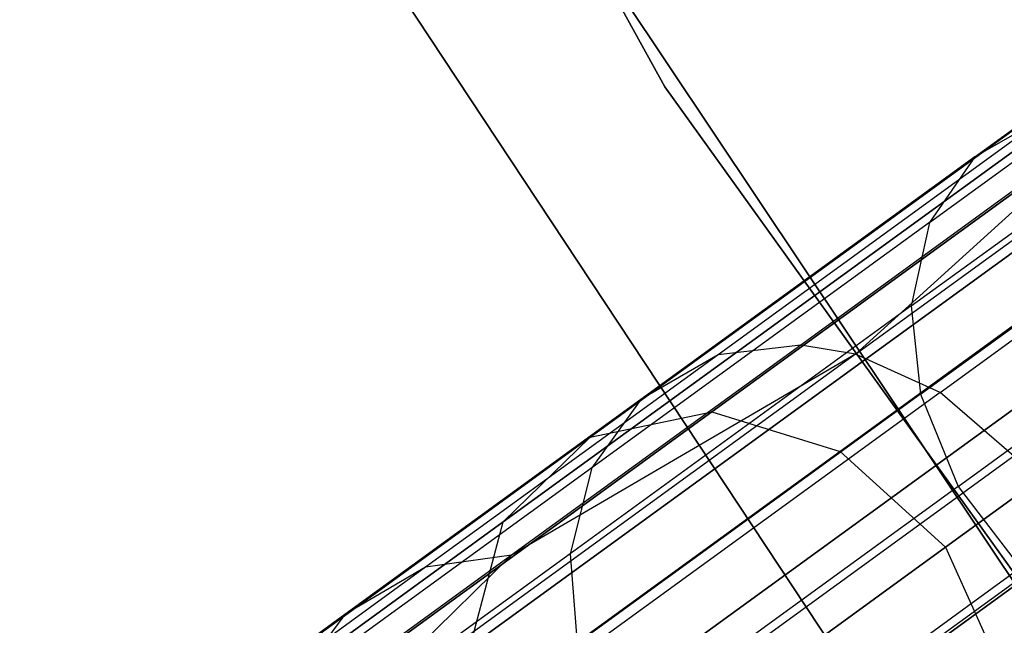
# Model space of a CAD drawing. Extents: x 0.3 to 7.1, y -3.38 to 3.38.
# Tile 8 of 256: x 1.16 to 1.48, y -1.65 to -1.45. Entities that reach past the tile are written whole.
import ezdxf

# ---------------------------------------------------------------- set-up
doc = ezdxf.new("R2010")
doc.units = 0
doc.header["$LTSCALE"] = 2.54
doc.layers.get('0').update_dxf_attribs({"linetype": 'CONTINUOUS'})

# ---------------------------------------------------------------- blocks, each defined once
blk = doc.blocks.new('SINGLES_B_BB_STL')
at = {"color": 0}
for p, q in [((1.2136, -1.18268, 171.7), (1.37091, -1.46801, 171.7)), ((1.37091, -1.46801, 164.1), (1.2136, -1.18268, 164.1)), ((1.2136, -1.18268, 171.7), (1.37091, -1.46801, 171.7)), ((1.37091, -1.46801, 164.1), (1.2136, -1.18268, 164.1)), ((1.31473, -1.375, 1.7), (1.51458, -1.67409, 1.7)), ((1.51458, -1.67409, 12.7), (1.31473, -1.375, 12.7)), ((1.31473, -1.375, 1.7), (1.51458, -1.67409, 1.7)), ((1.51458, -1.67409, 12.7), (1.31473, -1.375, 12.7)), ((1.43445, -1.5572, 40.63241), (1.66184, -1.39199, 40.97328)), ((1.43445, -1.5572, 40.63241), (1.66184, -1.39199, 40.97328)), ((1.47424, -1.49137, 40.86029), (1.59716, -1.40207, 41.02991)), ((1.47424, -1.49137, 40.86029), (1.59716, -1.40207, 41.02991)), ((1.46268, -1.56996, 40.62175), (1.68849, -1.4059, 40.96026)), ((1.46268, -1.56996, 40.62175), (1.68849, -1.4059, 40.96026)), ((1.4413, -1.67663, 1.9), (1.27055, -1.41839, 1.9)), ((1.27055, -1.41839, 1.7), (1.4413, -1.67663, 1.7)), ((1.27055, -1.41839, 1.7), (1.4413, -1.67663, 1.7)), ((1.4413, -1.67663, 1.9), (1.27055, -1.41839, 1.9)), ((1.45912, -1.51325, 40.88098), (1.58348, -1.4229, 41.05258)), ((1.45912, -1.51325, 40.88098), (1.58348, -1.4229, 41.05258)), ((1.38657, -1.57639, 15.42595), (1.58197, -1.43442, 15.09872)), ((1.38657, -1.57639, 15.42595), (1.58197, -1.43442, 15.09872)), ((1.58197, -1.43442, 13.16255), (1.38657, -1.57639, 12.83532)), ((1.58197, -1.43442, 13.16255), (1.38657, -1.57639, 12.83532)), ((1.34602, -1.58487, 15.40198), (1.54445, -1.4407, 15.06967)), ((1.34602, -1.58487, 15.40198), (1.54445, -1.4407, 15.06967)), ((1.54445, -1.4407, 13.1916), (1.34602, -1.58487, 12.85928)), ((1.54445, -1.4407, 13.1916), (1.34602, -1.58487, 12.85928)), ((1.42931, -1.58962, 15.44295), (1.62256, -1.44922, 15.11933)), ((1.42931, -1.58962, 15.44295), (1.62256, -1.44922, 15.11933)), ((1.62256, -1.44922, 13.14194), (1.42931, -1.58962, 12.81832)), ((1.62256, -1.44922, 13.14194), (1.42931, -1.58962, 12.81832)), ((1.45304, -1.5411, 40.89853), (1.57862, -1.44986, 41.07181)), ((1.45304, -1.5411, 40.89853), (1.57862, -1.44986, 41.07181)), ((1.31695, -1.61313, 15.37654), (1.5186, -1.46661, 15.03882)), ((1.31695, -1.61313, 15.37654), (1.5186, -1.46661, 15.03882)), ((1.5186, -1.46661, 13.22244), (1.31695, -1.61313, 12.88473)), ((1.5186, -1.46661, 13.22244), (1.31695, -1.61313, 12.88473)), ((1.37091, -1.46801, 171.7), (1.56086, -1.73274, 171.7)), ((1.56086, -1.73274, 164.1), (1.37091, -1.46801, 164.1)), ((1.37091, -1.46801, 171.7), (1.56086, -1.73274, 171.7)), ((1.37091, -1.46801, 171.7), (1.37091, -1.46801, 164.1)), ((1.56086, -1.73274, 164.1), (1.37091, -1.46801, 164.1)), ((1.37091, -1.46801, 171.7), (1.37091, -1.46801, 164.1)), ((1.52491, -1.47516, 40.81865), (1.41622, -1.55413, 40.64141)), ((1.52491, -1.47516, 40.81865), (1.41622, -1.55413, 40.64141)), ((1.43445, -1.5572, 40.63241), (1.52491, -1.47516, 40.81865)), ((1.43445, -1.5572, 40.63241), (1.52491, -1.47516, 40.81865)), ((1.49849, -1.47758, 40.83744), (1.38862, -1.55741, 40.65827)), ((1.49849, -1.47758, 40.83744), (1.38862, -1.55741, 40.65827)), ((1.45619, -1.57051, 40.91068), (1.58261, -1.47866, 41.08512)), ((1.45619, -1.57051, 40.91068), (1.58261, -1.47866, 41.08512)), ((1.49849, -1.47758, 40.83744), (1.47424, -1.49137, 40.86029)), ((1.49849, -1.47758, 40.83744), (1.47424, -1.49137, 40.86029)), ((1.65692, -1.48169, 15.12676), (1.46445, -1.62153, 15.44909)), ((1.65692, -1.48169, 15.12676), (1.46445, -1.62153, 15.44909)), ((1.46445, -1.62153, 12.81218), (1.65692, -1.48169, 13.13451)), ((1.46445, -1.62153, 12.81218), (1.65692, -1.48169, 13.13451)), ((1.47424, -1.49137, 40.86029), (1.36293, -1.57224, 40.67878)), ((1.47424, -1.49137, 40.86029), (1.36293, -1.57224, 40.67878)), ((1.47424, -1.49137, 40.86029), (1.45912, -1.51325, 40.88098)), ((1.47424, -1.49137, 40.86029), (1.45912, -1.51325, 40.88098)), ((1.30602, -1.65468, 15.35544), (1.51035, -1.50622, 15.01325)), ((1.30602, -1.65468, 15.35544), (1.51035, -1.50622, 15.01325)), ((1.51035, -1.50622, 13.24801), (1.30602, -1.65468, 12.90583)), ((1.51035, -1.50622, 13.24801), (1.30602, -1.65468, 12.90583)), ((1.4687, -1.60126, 40.91723), (1.59558, -1.50908, 41.09231)), ((1.4687, -1.60126, 40.91723), (1.59558, -1.50908, 41.09231)), ((1.45912, -1.51325, 40.88098), (1.34651, -1.59507, 40.69735)), ((1.45912, -1.51325, 40.88098), (1.34651, -1.59507, 40.69735)), ((1.45912, -1.51325, 40.88098), (1.45304, -1.5411, 40.89853)), ((1.45912, -1.51325, 40.88098), (1.45304, -1.5411, 40.89853)), ((1.45304, -1.5411, 40.89853), (1.33933, -1.62371, 40.7131)), ((1.45304, -1.5411, 40.89853), (1.33933, -1.62371, 40.7131)), ((1.45304, -1.5411, 40.89853), (1.45619, -1.57051, 40.91068)), ((1.45304, -1.5411, 40.89853), (1.45619, -1.57051, 40.91068)), ((1.31573, -1.7, 15.34353), (1.52157, -1.55045, 14.99881)), ((1.31573, -1.7, 15.34353), (1.52157, -1.55045, 14.99881)), ((1.52157, -1.55045, 13.26245), (1.31573, -1.7, 12.91774)), ((1.52157, -1.55045, 13.26245), (1.31573, -1.7, 12.91774)), ((1.41622, -1.55413, 40.64141), (1.31975, -1.62422, 40.45389)), ((1.41622, -1.55413, 40.64141), (1.31975, -1.62422, 40.45389)), ((1.41622, -1.55413, 40.64141), (1.38862, -1.55741, 40.65827)), ((1.41622, -1.55413, 40.64141), (1.38862, -1.55741, 40.65827)), ((1.43445, -1.5572, 40.63241), (1.41622, -1.55413, 40.64141)), ((1.43445, -1.5572, 40.63241), (1.41622, -1.55413, 40.64141)), ((1.43445, -1.5572, 40.63241), (1.25527, -1.68738, 40.25049)), ((1.43445, -1.5572, 40.63241), (1.25527, -1.68738, 40.25049)), ((1.38862, -1.55741, 40.65827), (1.2911, -1.62826, 40.46872)), ((1.38862, -1.55741, 40.65827), (1.2911, -1.62826, 40.46872)), ((1.43445, -1.5572, 40.63241), (1.31975, -1.62422, 40.45389)), ((1.43445, -1.5572, 40.63241), (1.31975, -1.62422, 40.45389)), ((1.38862, -1.55741, 40.65827), (1.36293, -1.57224, 40.67878)), ((1.38862, -1.55741, 40.65827), (1.36293, -1.57224, 40.67878)), ((1.46268, -1.56996, 40.62175), (1.43445, -1.5572, 40.63241)), ((1.46268, -1.56996, 40.62175), (1.43445, -1.5572, 40.63241)), ((1.36293, -1.57224, 40.67878), (1.26414, -1.64402, 40.48675)), ((1.36293, -1.57224, 40.67878), (1.26414, -1.64402, 40.48675)), ((1.46268, -1.56996, 40.62175), (1.28473, -1.69925, 40.24247)), ((1.46268, -1.56996, 40.62175), (1.28473, -1.69925, 40.24247)), ((1.45619, -1.57051, 40.91068), (1.34171, -1.65368, 40.724)), ((1.45619, -1.57051, 40.91068), (1.34171, -1.65368, 40.724)), ((1.36293, -1.57224, 40.67878), (1.34651, -1.59507, 40.69735)), ((1.36293, -1.57224, 40.67878), (1.34651, -1.59507, 40.69735)), ((1.45619, -1.57051, 40.91068), (1.4687, -1.60126, 40.91723)), ((1.45619, -1.57051, 40.91068), (1.4687, -1.60126, 40.91723)), ((1.48724, -1.59123, 40.61662), (1.46268, -1.56996, 40.62175)), ((1.48724, -1.59123, 40.61662), (1.46268, -1.56996, 40.62175)), ((1.2304, -1.68986, 15.78394), (1.38657, -1.57639, 15.42595)), ((1.2304, -1.68986, 15.78394), (1.38657, -1.57639, 15.42595)), ((1.38657, -1.57639, 12.83532), (1.2304, -1.68986, 12.47733)), ((1.38657, -1.57639, 12.83532), (1.2304, -1.68986, 12.47733)), ((1.34602, -1.58487, 15.40198), (1.38657, -1.57639, 15.42595)), ((1.34602, -1.58487, 15.40198), (1.38657, -1.57639, 15.42595)), ((1.34602, -1.58487, 12.85928), (1.38657, -1.57639, 12.83532)), ((1.34602, -1.58487, 12.85928), (1.38657, -1.57639, 12.83532)), ((1.38657, -1.57639, 15.42595), (1.42931, -1.58962, 15.44295)), ((1.38657, -1.57639, 15.42595), (1.42931, -1.58962, 15.44295)), ((1.38657, -1.57639, 12.83532), (1.42931, -1.58962, 12.81832)), ((1.38657, -1.57639, 12.83532), (1.42931, -1.58962, 12.81832)), ((1.18742, -1.7001, 15.76553), (1.34602, -1.58487, 15.40198)), ((1.18742, -1.7001, 15.76553), (1.34602, -1.58487, 15.40198)), ((1.34602, -1.58487, 12.85928), (1.18742, -1.7001, 12.49574)), ((1.34602, -1.58487, 12.85928), (1.18742, -1.7001, 12.49574)), ((1.31695, -1.61313, 15.37654), (1.34602, -1.58487, 15.40198)), ((1.31695, -1.61313, 15.37654), (1.34602, -1.58487, 15.40198)), ((1.31695, -1.61313, 12.88473), (1.34602, -1.58487, 12.85928)), ((1.31695, -1.61313, 12.88473), (1.34602, -1.58487, 12.85928)), ((1.27486, -1.70183, 15.79699), (1.42931, -1.58962, 15.44295)), ((1.27486, -1.70183, 15.79699), (1.42931, -1.58962, 15.44295)), ((1.42931, -1.58962, 12.81832), (1.27486, -1.70183, 12.46428)), ((1.42931, -1.58962, 12.81832), (1.27486, -1.70183, 12.46428)), ((1.48724, -1.59123, 40.61662), (1.30989, -1.72008, 40.23862)), ((1.48724, -1.59123, 40.61662), (1.30989, -1.72008, 40.23862)), ((1.34386, -1.73873, 15.34353), (1.5497, -1.58917, 14.99881)), ((1.34386, -1.73873, 15.34353), (1.5497, -1.58917, 14.99881)), ((1.5497, -1.58917, 13.26245), (1.34386, -1.73873, 12.91774)), ((1.5497, -1.58917, 13.26245), (1.34386, -1.73873, 12.91774)), ((1.42931, -1.58962, 15.44295), (1.46445, -1.62153, 15.44909)), ((1.42931, -1.58962, 15.44295), (1.46445, -1.62153, 15.44909)), ((1.42931, -1.58962, 12.81832), (1.46445, -1.62153, 12.81218)), ((1.42931, -1.58962, 12.81832), (1.46445, -1.62153, 12.81218)), ((1.34651, -1.59507, 40.69735), (1.24656, -1.66769, 40.50306)), ((1.34651, -1.59507, 40.69735), (1.24656, -1.66769, 40.50306)), ((1.34651, -1.59507, 40.69735), (1.33933, -1.62371, 40.7131)), ((1.34651, -1.59507, 40.69735), (1.33933, -1.62371, 40.7131)), ((1.4687, -1.60126, 40.91723), (1.35381, -1.68473, 40.72988)), ((1.4687, -1.60126, 40.91723), (1.35381, -1.68473, 40.72988)), ((1.4687, -1.60126, 40.91723), (1.48951, -1.62844, 40.91652)), ((1.4687, -1.60126, 40.91723), (1.48951, -1.62844, 40.91652)), ((1.15577, -1.73022, 15.74599), (1.31695, -1.61313, 15.37654)), ((1.15577, -1.73022, 15.74599), (1.31695, -1.61313, 15.37654)), ((1.31695, -1.61313, 12.88473), (1.15577, -1.73022, 12.51528)), ((1.31695, -1.61313, 12.88473), (1.15577, -1.73022, 12.51528)), ((1.30602, -1.65468, 15.35544), (1.31695, -1.61313, 15.37654)), ((1.30602, -1.65468, 15.35544), (1.31695, -1.61313, 15.37654)), ((1.30602, -1.65468, 12.90583), (1.31695, -1.61313, 12.88473)), ((1.30602, -1.65468, 12.90583), (1.31695, -1.61313, 12.88473)), ((1.46445, -1.62153, 15.44909), (1.31062, -1.73329, 15.8017)), ((1.46445, -1.62153, 15.44909), (1.31062, -1.73329, 15.8017)), ((1.31062, -1.73329, 12.45957), (1.46445, -1.62153, 12.81218)), ((1.31062, -1.73329, 12.45957), (1.46445, -1.62153, 12.81218)), ((1.50593, -1.61982, 40.6178), (1.32844, -1.74877, 40.2395)), ((1.50593, -1.61982, 40.6178), (1.32844, -1.74877, 40.2395)), ((1.46445, -1.62153, 15.44909), (1.48394, -1.66481, 15.44295)), ((1.46445, -1.62153, 15.44909), (1.48394, -1.66481, 15.44295)), ((1.46445, -1.62153, 12.81218), (1.48394, -1.66481, 12.81832)), ((1.46445, -1.62153, 12.81218), (1.48394, -1.66481, 12.81832)), ((1.31975, -1.62422, 40.45389), (1.23599, -1.68507, 40.25726)), ((1.31975, -1.62422, 40.45389), (1.23599, -1.68507, 40.25726)), ((1.33933, -1.62371, 40.7131), (1.23839, -1.69705, 40.51691)), ((1.33933, -1.62371, 40.7131), (1.23839, -1.69705, 40.51691)), ((1.25527, -1.68738, 40.25049), (1.31975, -1.62422, 40.45389)), ((1.25527, -1.68738, 40.25049), (1.31975, -1.62422, 40.45389)), ((1.31975, -1.62422, 40.45389), (1.2911, -1.62826, 40.46872)), ((1.31975, -1.62422, 40.45389), (1.2911, -1.62826, 40.46872)), ((1.33933, -1.62371, 40.7131), (1.34171, -1.65368, 40.724)), ((1.33933, -1.62371, 40.7131), (1.34171, -1.65368, 40.724)), ((1.2911, -1.62826, 40.46872), (1.20643, -1.68978, 40.26994)), ((1.2911, -1.62826, 40.46872), (1.20643, -1.68978, 40.26994)), ((1.2911, -1.62826, 40.46872), (1.26414, -1.64402, 40.48675)), ((1.2911, -1.62826, 40.46872), (1.26414, -1.64402, 40.48675)), ((1.48951, -1.62844, 40.91652), (1.37467, -1.71188, 40.72924)), ((1.48951, -1.62844, 40.91652), (1.37467, -1.71188, 40.72924)), ((1.26414, -1.64402, 40.48675), (1.17836, -1.70634, 40.28537)), ((1.26414, -1.64402, 40.48675), (1.17836, -1.70634, 40.28537)), ((1.26414, -1.64402, 40.48675), (1.24656, -1.66769, 40.50306)), ((1.26414, -1.64402, 40.48675), (1.24656, -1.66769, 40.50306))]:
    blk.add_line(p, q, dxfattribs=at)

msp = doc.modelspace()

# ---------------------------------------------------------------- block references
at = {"color": 0}
msp.add_blockref('SINGLES_B_BB_STL', (0, 0), dxfattribs=at)

doc.saveas('drawing.dxf')
